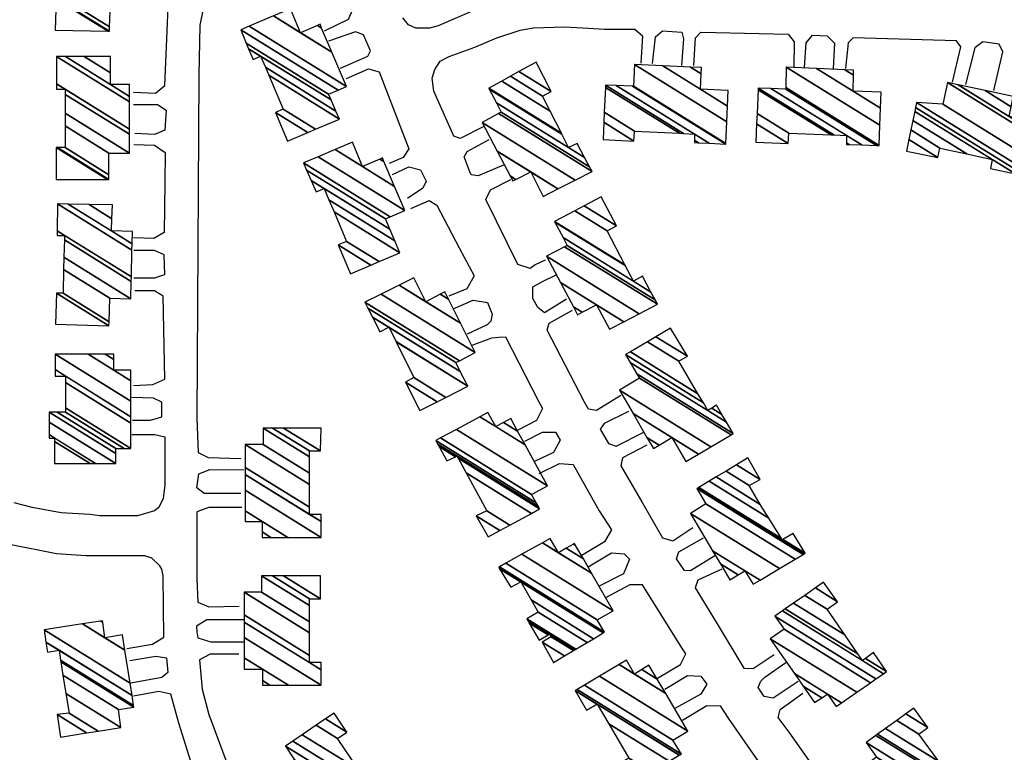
# Model space of a CAD drawing. Extents: x -0.5 to 41.9, y -0.5 to 29.8.
# Tile 57 of 128: x 7.856 to 8.299, y 3.598 to 3.927. Entities that reach past the tile are written whole.
import ezdxf

# ---------------------------------------------------------------- set-up
doc = ezdxf.new("R2010")
doc.units = 0
doc.header["$MEASUREMENT"] = 0
doc.layers.add('11', color=2, linetype='CONTINUOUS')
doc.layers.add('21', color=5, linetype='CONTINUOUS')

msp = doc.modelspace()

# ---------------------------------------------------------------- linework, layer by layer
at = {"layer": '11'}
for points in [[(7.99348, 3.92219), (8.00426, 3.92736), (8.00623, 3.93173), (7.99191, 3.96531), (7.99123, 3.96644), (7.98899, 3.96823), (7.9836, 3.9698), (7.97619, 3.96868), (7.96249, 3.96284), (7.95755, 3.95992), (7.95103, 3.95431), (7.94811, 3.95094), (7.94362, 3.94353), (7.93891, 3.93208), (7.93733, 3.92466), (7.93689, 3.90198), (7.93599, 3.74793), (7.93666, 3.73243), (7.94115, 3.73019), (7.95575, 3.72974)], [(7.90747, 3.89457), (7.91735, 3.89412), (7.92161, 3.89749), (7.92274, 3.92197), (7.9231, 3.93308), (7.92027, 3.93724), (7.90792, 3.93747)], [(8.06961, 3.93522), (8.04468, 3.92444), (8.04064, 3.92332), (8.03457, 3.92332), (8.03121, 3.92489), (8.02874, 3.92803)], [(8.00066, 3.90535), (8.01302, 3.91074), (8.01413, 3.9132), (8.01099, 3.9204), (8.0074, 3.92175), (7.99527, 3.91748)], [(8.06512, 3.87908), (8.05456, 3.87369), (8.05168, 3.87471), (8.04266, 3.89502), (8.04198, 3.90086), (8.04311, 3.90468), (8.04558, 3.9085), (8.04962, 3.91052), (8.06107, 3.91478), (8.07095, 3.91905), (8.08151, 3.92242), (8.08757, 3.92354), (8.1015, 3.92399), (8.11225, 3.92332)], [(8.11225, 3.92332), (8.11946, 3.92287), (8.13316, 3.92287), (8.13653, 3.91995), (8.13586, 3.9076)], [(8.14102, 3.90737), (8.14237, 3.9195), (8.14556, 3.92211), (8.15427, 3.92152), (8.15494, 3.9186), (8.15405, 3.90647)], [(8.15966, 3.90647), (8.16033, 3.91905), (8.16286, 3.9216), (8.2021, 3.92062), (8.2048, 3.91725), (8.20457, 3.90558)], [(8.20951, 3.90558), (8.21019, 3.9168), (8.21301, 3.92014), (8.21962, 3.91995), (8.22299, 3.91658), (8.22232, 3.90513)], [(8.27599, 3.89906), (8.27981, 3.91501), (8.27786, 3.91771), (8.2313, 3.91905), (8.22905, 3.9168), (8.22793, 3.90513)], [(8.29463, 3.89525), (8.29867, 3.91276), (8.2971, 3.91613), (8.28969, 3.91725), (8.28609, 3.91456), (8.28183, 3.89794)], [(8.00333, 3.90067), (8.01327, 3.90499), (8.01803, 3.9037), (8.03143, 3.86912), (8.02885, 3.8652), (8.02256, 3.86251)], [(7.90747, 3.88896), (7.91825, 3.88896), (7.92215, 3.88641), (7.92161, 3.8775), (7.9169, 3.87548), (7.90814, 3.87593)], [(8.07432, 3.86178), (8.06265, 3.85684), (8.05942, 3.8574), (8.05883, 3.85864), (8.05636, 3.86538), (8.0577, 3.86785), (8.06759, 3.87324)], [(7.90769, 3.87099), (7.9169, 3.87077), (7.92184, 3.86739), (7.92161, 3.85392), (7.92139, 3.83147), (7.91667, 3.82877), (7.90747, 3.829)], [(8.02408, 3.85746), (8.03143, 3.86091), (8.03662, 3.85962), (8.03921, 3.85443), (8.03778, 3.85142), (8.03076, 3.84674)], [(8.09282, 3.81899), (8.08831, 3.81684), (8.086, 3.81525), (8.08044, 3.81698), (8.06602, 3.84622), (8.06818, 3.85054), (8.07726, 3.85529)], [(8.03233, 3.84225), (8.04051, 3.84579), (8.04401, 3.84371), (8.05411, 3.82451), (8.06085, 3.81193), (8.05748, 3.80609), (8.0494, 3.80272)], [(7.90769, 3.81103), (7.91712, 3.81103), (7.92161, 3.81251), (7.92139, 3.82136), (7.9169, 3.82338), (7.90769, 3.82338)], [(8.10239, 3.80138), (8.09239, 3.79522), (8.08945, 3.79773), (8.0872, 3.80171), (8.0872, 3.80689), (8.09184, 3.80946), (8.09768, 3.81238)], [(7.90747, 3.76252), (7.91623, 3.76297), (7.92161, 3.76541), (7.92094, 3.80272), (7.9169, 3.80519), (7.90814, 3.80519)], [(8.05142, 3.79711), (8.0604, 3.80093), (8.06683, 3.79995), (8.06893, 3.79464), (8.06826, 3.79149), (8.06669, 3.78992), (8.0577, 3.78566)], [(8.12687, 3.75803), (8.11587, 3.7513), (8.11227, 3.752), (8.11048, 3.75511), (8.09364, 3.78745), (8.09453, 3.7906), (8.10509, 3.79643)], [(8.05995, 3.78071), (8.06871, 3.78408), (8.07185, 3.78431), (8.07483, 3.78451), (8.08982, 3.75556), (8.09162, 3.75219), (8.08892, 3.7468), (8.08016, 3.74231)], [(7.90702, 3.74703), (7.91515, 3.74703), (7.92032, 3.74855), (7.92027, 3.75511), (7.91645, 3.75691), (7.90679, 3.75713)], [(8.13024, 3.75085), (8.11924, 3.74546), (8.11748, 3.74294), (8.12126, 3.73647), (8.12463, 3.73535), (8.1372, 3.74164)], [(7.90679, 3.74052), (7.91712, 3.74052), (7.92161, 3.73948), (7.92161, 3.71784), (7.92094, 3.71177), (7.91892, 3.70773), (7.9169, 3.70616), (7.90926, 3.70391), (7.89242, 3.70391), (7.88793, 3.70459), (7.8749, 3.70526), (7.86188, 3.70773), (7.85379, 3.70975)], [(8.08353, 3.7376), (8.09162, 3.74164), (8.09744, 3.74156), (8.09948, 3.73805), (8.09656, 3.73243), (8.08802, 3.72839)], [(8.13855, 3.7358), (8.12755, 3.72996), (8.12687, 3.72637), (8.1363, 3.7102), (8.14551, 3.69403), (8.15023, 3.69268), (8.15921, 3.69875)], [(7.90455, 3.64418), (7.916, 3.6462), (7.92117, 3.64934), (7.92094, 3.67696), (7.92027, 3.67988), (7.91937, 3.68145), (7.91578, 3.68482), (7.91263, 3.68595), (7.88613, 3.68595), (7.87288, 3.68684), (7.85177, 3.69111), (7.82864, 3.69875), (7.82078, 3.70234), (7.8127, 3.70571), (7.80484, 3.70953), (7.79698, 3.71379), (7.78934, 3.71828), (7.77677, 3.72592), (7.7725, 3.7248), (7.76711, 3.71492)], [(8.09004, 3.723), (8.09925, 3.72749), (8.10538, 3.72696), (8.11699, 3.70616), (8.12261, 3.69762), (8.11946, 3.69223), (8.10891, 3.68595)], [(7.95575, 3.71402), (7.93936, 3.71402), (7.93599, 3.71657), (7.93689, 3.72278), (7.94183, 3.7248), (7.9571, 3.72457)], [(7.9562, 3.70773), (7.94138, 3.70773), (7.93599, 3.70577), (7.93599, 3.67562), (7.93644, 3.66506), (7.94138, 3.66304), (7.95508, 3.66326)], [(8.16909, 3.68595), (8.15809, 3.67921), (8.1554, 3.67934), (8.1518, 3.6846), (8.15292, 3.68774), (8.16393, 3.69403)], [(8.11205, 3.68101), (8.12261, 3.68729), (8.12835, 3.6868), (8.13069, 3.68437), (8.128, 3.67786), (8.11699, 3.67225)], [(8.17224, 3.67988), (8.16146, 3.67494), (8.1602, 3.67159), (8.17021, 3.6554), (8.18212, 3.63542), (8.18638, 3.63519), (8.19582, 3.64148)], [(8.14327, 3.63093), (8.1536, 3.63699), (8.15607, 3.64189), (8.15427, 3.64462), (8.13653, 3.67292), (8.13091, 3.67292), (8.11991, 3.66708)], [(7.9571, 3.6572), (7.94048, 3.6572), (7.93589, 3.65434), (7.93599, 3.65181), (7.93644, 3.64912), (7.94228, 3.64732), (7.9571, 3.64732)], [(7.90589, 3.63879), (7.91757, 3.64081), (7.92233, 3.64006), (7.92296, 3.6334), (7.92027, 3.63115), (7.90634, 3.62868)], [(7.95485, 3.64171), (7.94205, 3.64171), (7.93719, 3.63921), (7.93846, 3.62599), (7.94138, 3.61453), (7.94946, 3.59275), (7.9535, 3.58332), (7.958, 3.57456), (7.96316, 3.57546), (7.97529, 3.58309)], [(8.2066, 3.62935), (8.19537, 3.62194), (8.19132, 3.62262), (8.18863, 3.62666), (8.18975, 3.62958), (8.19155, 3.63138), (8.20098, 3.63789)], [(8.14663, 3.62599), (8.15674, 3.63205), (8.16274, 3.63179), (8.1655, 3.62823), (8.1628, 3.62374), (8.15113, 3.61723)], [(7.91802, 3.58422), (7.9315, 3.58983), (7.93329, 3.5934), (7.9279, 3.61071), (7.92431, 3.62374), (7.91892, 3.62486), (7.90747, 3.62284)], [(8.23736, 3.58444), (8.22681, 3.57658), (8.22344, 3.57702), (8.20255, 3.60667), (8.19761, 3.61318), (8.19851, 3.61678), (8.20862, 3.62419)], [(8.15449, 3.61206), (8.1655, 3.61857), (8.17152, 3.61848), (8.17516, 3.61296), (8.1911, 3.58983), (8.18863, 3.58579), (8.17852, 3.57793)]]:
    msp.add_lwpolyline(points, dxfattribs=at)

# ---------------------------------------------------------------- meshes
at = {"layer": '21'}
mesh = msp.add_polyface(dxfattribs=at)
corners = [(7.87221, 3.92242), (7.89619, 3.92198), (7.87266, 3.93657), (7.89669, 3.92197), (7.87319, 3.93654), (7.89676, 3.92391), (7.8767, 3.93634), (7.89714, 3.93432), (7.87688, 3.94688), (7.90634, 3.9341), (7.87698, 3.9523), (7.90651, 3.94168), (7.87711, 3.95991), (7.87311, 3.96239), (7.90656, 3.94393), (7.87715, 3.96217), (7.87314, 3.96465), (7.87333, 3.97677), (7.90683, 3.95599), (7.87333, 3.97677), (7.87716, 3.97666), (7.89691, 3.96441), (7.90688, 3.95823), (7.88737, 3.97637), (7.89714, 3.97031), (7.90702, 3.96419), (7.89736, 3.97609)]
mesh.append_faces([[corners[k] for k in face] for face in [(0, 0, 1, 2), (2, 1, 3, 4), (4, 3, 5, 6), (6, 5, 7, 8), (8, 7, 9, 10), (10, 9, 11, 12), (13, 13, 15, 16), (12, 11, 14, 15), (16, 14, 18, 19), (17, 18, 22, 20), (20, 21, 24, 23), (21, 22, 25, 25), (23, 24, 26, 26)]], dxfattribs={"vtx0": -1, "vtx2": -1})
mesh = msp.add_polyface(dxfattribs=at)
corners = [(7.97686, 3.87256), (7.98593, 3.8764), (7.97147, 3.88536), (7.98944, 3.87789), (7.97484, 3.88694), (8.00021, 3.88245), (7.96836, 3.9022), (7.99862, 3.88607), (7.96684, 3.90577), (7.96136, 3.90917), (7.9964, 3.8911), (7.96473, 3.91074), (7.95931, 3.9141), (7.99527, 3.89367), (7.95826, 3.91662), (7.95575, 3.92264), (7.99958, 3.89547), (7.95575, 3.92264), (7.95952, 3.92423), (8.00336, 3.89704), (7.97052, 3.92885), (7.9827, 3.9213), (7.99678, 3.91257), (7.97821, 3.93208), (7.99027, 3.9246), (7.99218, 3.92341), (7.99146, 3.92511)]
mesh.append_faces([[corners[k] for k in face] for face in [(0, 0, 1, 2), (2, 1, 3, 4), (4, 3, 5, 6), (6, 5, 7, 8), (9, 9, 11, 12), (8, 7, 10, 11), (12, 10, 13, 14), (14, 13, 16, 17), (15, 16, 19, 18), (18, 19, 22, 20), (20, 21, 23, 23), (21, 22, 25, 24), (24, 25, 26, 26)]], dxfattribs={"vtx0": -1, "vtx2": -1})
mesh = msp.add_polyface(dxfattribs=at)
corners = [(7.87266, 3.85527), (7.89584, 3.85527), (7.87266, 3.86964), (7.89646, 3.85527), (7.87328, 3.86964), (7.89646, 3.85739), (7.8767, 3.86964), (7.89646, 3.86717), (7.8767, 3.87943), (7.90567, 3.86717), (7.8767, 3.88514), (7.90567, 3.87559), (7.8767, 3.89355), (7.87288, 3.89592), (7.90567, 3.87796), (7.8767, 3.89592), (7.87288, 3.89829), (7.87288, 3.91052), (7.90567, 3.89019), (7.87288, 3.91052), (7.87685, 3.91052), (7.89714, 3.89794), (7.90567, 3.89265), (7.88539, 3.91052), (7.89714, 3.90323), (7.90567, 3.89794), (7.89714, 3.91052)]
mesh.append_faces([[corners[k] for k in face] for face in [(0, 0, 1, 2), (2, 1, 3, 4), (4, 3, 5, 6), (6, 5, 7, 8), (8, 7, 9, 10), (10, 9, 11, 12), (13, 13, 15, 16), (12, 11, 14, 15), (16, 14, 18, 19), (17, 18, 22, 20), (20, 21, 24, 23), (21, 22, 25, 25), (23, 24, 26, 26)]], dxfattribs={"vtx0": -1, "vtx2": -1})
mesh = msp.add_polyface(dxfattribs=at)
corners = [(8.07814, 3.8546), (8.09184, 3.84764), (8.07951, 3.85528), (8.07696, 3.85686), (8.0985, 3.85103), (8.08623, 3.85864), (8.07117, 3.86798), (8.10622, 3.85497), (8.06444, 3.88087), (8.11385, 3.85887), (8.0718, 3.88494), (8.11274, 3.86094), (8.07298, 3.88559), (8.10329, 3.86964), (8.11045, 3.86521), (8.07078, 3.8898), (8.10023, 3.87571), (8.10711, 3.87144), (8.06758, 3.89595), (8.10003, 3.87612), (8.06736, 3.89637), (8.0732, 3.89951), (8.09505, 3.88596), (8.0732, 3.89951), (8.0772, 3.90171), (8.09162, 3.89278), (8.08095, 3.90378), (8.09543, 3.8948), (8.0887, 3.90805)]
mesh.append_faces([[corners[k] for k in face] for face in [(0, 0, 2, 3), (3, 2, 5, 6), (1, 1, 4, 5), (6, 4, 7, 8), (8, 7, 9, 10), (10, 9, 11, 12), (12, 11, 14, 15), (15, 13, 16, 18), (13, 14, 17, 17), (18, 16, 19, 20), (20, 19, 22, 23), (21, 22, 25, 24), (24, 25, 27, 26), (26, 27, 28, 28)]], dxfattribs={"vtx0": -1, "vtx2": -1})
mesh = msp.add_polyface(dxfattribs=at)
corners = [(8.11879, 3.87324), (8.13271, 3.87256), (8.11914, 3.88098), (8.13294, 3.87706), (8.11935, 3.88548), (8.15988, 3.87189), (8.15319, 3.87604), (8.11986, 3.8967), (8.1617, 3.8718), (8.15988, 3.87293), (8.15501, 3.87595), (8.11991, 3.89772), (8.16655, 3.87157), (8.15988, 3.87571), (8.12466, 3.89755), (8.17403, 3.87122), (8.13199, 3.89729), (8.17405, 3.8715), (8.13249, 3.89727), (8.13294, 3.90692), (8.1745, 3.88116), (8.13294, 3.90692), (8.14576, 3.90635), (8.16258, 3.89592), (8.17483, 3.88832), (8.15814, 3.9058), (8.1629, 3.90284), (8.17516, 3.89525), (8.16303, 3.90558)]
mesh.append_faces([[corners[k] for k in face] for face in [(0, 0, 1, 2), (2, 1, 3, 4), (4, 3, 6, 7), (7, 6, 10, 11), (5, 5, 8, 9), (11, 10, 13, 14), (9, 8, 12, 13), (14, 12, 15, 16), (16, 15, 17, 18), (18, 17, 20, 21), (19, 20, 24, 22), (22, 23, 26, 25), (23, 24, 27, 27), (25, 26, 28, 28)]], dxfattribs={"vtx0": -1, "vtx2": -1})
mesh = msp.add_polyface(dxfattribs=at)
corners = [(8.18751, 3.87212), (8.18788, 3.88026), (8.2021, 3.87144), (8.1881, 3.88498), (8.20233, 3.87616), (8.1886, 3.89566), (8.22137, 3.87534), (8.22838, 3.87099), (8.18863, 3.89637), (8.22264, 3.87528), (8.22838, 3.87172), (8.22962, 3.87095), (8.1943, 3.89616), (8.22838, 3.87503), (8.23524, 3.87078), (8.20098, 3.89592), (8.24185, 3.87058), (8.201, 3.89657), (8.24298, 3.87054), (8.20121, 3.9058), (8.24332, 3.87969), (8.20121, 3.9058), (8.24361, 3.88739), (8.2313, 3.89502), (8.21489, 3.90519), (8.24387, 3.89457), (8.23147, 3.90226), (8.22766, 3.90463), (8.23152, 3.90445)]
mesh.append_faces([[corners[k] for k in face] for face in [(0, 0, 2, 1), (1, 2, 4, 3), (3, 4, 6, 5), (5, 6, 9, 8), (7, 7, 11, 10), (8, 9, 13, 12), (10, 11, 14, 13), (12, 14, 16, 15), (15, 16, 18, 17), (17, 18, 20, 19), (21, 20, 22, 24), (24, 23, 26, 27), (23, 22, 25, 25), (27, 26, 28, 28)]], dxfattribs={"vtx0": -1, "vtx2": -1})
mesh = msp.add_polyface(dxfattribs=at)
corners = [(8.25533, 3.86807), (8.2564, 3.87326), (8.26948, 3.86515), (8.25728, 3.87754), (8.27037, 3.86942), (8.25817, 3.88184), (8.28248, 3.86677), (8.29306, 3.86021), (8.25901, 3.88592), (8.29395, 3.86426), (8.30431, 3.85784), (8.25936, 3.88762), (8.309, 3.85684), (8.25982, 3.88986), (8.30946, 3.85908), (8.27172, 3.88918), (8.31068, 3.86503), (8.27374, 3.89884), (8.31267, 3.8747), (8.27374, 3.89884), (8.31304, 3.87647), (8.30159, 3.88357), (8.27863, 3.8978), (8.31394, 3.88087), (8.30247, 3.88798), (8.2908, 3.89522), (8.30339, 3.89255)]
mesh.append_faces([[corners[k] for k in face] for face in [(0, 0, 2, 1), (1, 2, 4, 3), (3, 4, 6, 5), (5, 6, 9, 8), (7, 7, 10, 9), (8, 10, 12, 11), (11, 12, 14, 13), (13, 14, 16, 15), (15, 16, 18, 17), (19, 18, 20, 22), (22, 21, 24, 25), (21, 20, 23, 23), (25, 24, 26, 26)]], dxfattribs={"vtx0": -1, "vtx2": -1})
mesh = msp.add_polyface(dxfattribs=at)
corners = [(8.00516, 3.81283), (8.0143, 3.81671), (7.99954, 3.82585), (8.01807, 3.81831), (8.00336, 3.82743), (8.02739, 3.82226), (7.99775, 3.84064), (8.02507, 3.82771), (7.99544, 3.84607), (7.98966, 3.84966), (8.02286, 3.83287), (7.99325, 3.85123), (7.98742, 3.85484), (8.02088, 3.83753), (7.98541, 3.85952), (7.98405, 3.86268), (8.02307, 3.83849), (7.98405, 3.86268), (7.99066, 3.86552), (8.02963, 3.84135), (7.99822, 3.86876), (8.01054, 3.86111), (8.02501, 3.85214), (8.00605, 3.87212), (8.01841, 3.86445), (8.02021, 3.86334), (8.01953, 3.86493)]
mesh.append_faces([[corners[k] for k in face] for face in [(0, 0, 1, 2), (2, 1, 3, 4), (4, 3, 5, 6), (6, 5, 7, 8), (9, 9, 11, 12), (8, 7, 10, 11), (12, 10, 13, 14), (14, 13, 16, 17), (15, 16, 19, 18), (18, 19, 22, 20), (20, 21, 23, 23), (21, 22, 25, 24), (24, 25, 26, 26)]], dxfattribs={"vtx0": -1, "vtx2": -1})
mesh = msp.add_polyface(dxfattribs=at)
corners = [(8.10734, 3.79441), (8.12171, 3.7879), (8.10943, 3.79551), (8.10544, 3.79799), (8.12171, 3.7879), (8.11587, 3.79891), (8.09961, 3.80898), (8.12818, 3.79127), (8.09341, 3.82069), (8.13507, 3.79486), (8.1015, 3.82503), (8.14327, 3.79913), (8.10262, 3.82563), (8.14223, 3.80107), (8.10081, 3.8291), (8.13249, 3.80946), (8.14034, 3.80459), (8.09716, 3.83612), (8.12879, 3.8165), (8.13653, 3.81171), (8.097, 3.83641), (8.12864, 3.8168), (8.10603, 3.84116), (8.12058, 3.83214), (8.1103, 3.84341), (8.12485, 3.83439), (8.11789, 3.84741)]
mesh.append_faces([[corners[k] for k in face] for face in [(0, 0, 2, 3), (3, 2, 5, 6), (1, 4, 7, 5), (6, 7, 9, 8), (8, 9, 11, 10), (10, 11, 13, 12), (12, 13, 16, 14), (14, 15, 18, 17), (15, 16, 19, 19), (17, 18, 21, 20), (20, 21, 23, 22), (22, 23, 25, 24), (24, 25, 26, 26)]], dxfattribs={"vtx0": -1, "vtx2": -1})
mesh = msp.add_polyface(dxfattribs=at)
corners = [(7.87243, 3.79015), (7.89642, 3.78947), (7.87288, 3.80407), (7.89646, 3.78947), (7.87292, 3.80407), (7.89653, 3.79122), (7.8758, 3.80407), (7.89691, 3.80182), (7.87608, 3.81474), (7.90634, 3.8016), (7.87622, 3.82028), (7.90652, 3.80941), (7.87642, 3.82806), (7.87311, 3.83012), (7.90656, 3.81147), (7.87648, 3.83012), (7.87314, 3.83219), (7.87333, 3.84427), (7.90683, 3.8235), (7.87333, 3.84427), (7.87817, 3.84418), (7.89759, 3.83214), (7.90689, 3.82637), (7.88751, 3.84401), (7.8978, 3.83763), (7.90702, 3.83192), (7.89803, 3.84382)]
mesh.append_faces([[corners[k] for k in face] for face in [(0, 0, 1, 2), (2, 1, 3, 4), (4, 3, 5, 6), (6, 5, 7, 8), (8, 7, 9, 10), (10, 9, 11, 12), (13, 13, 15, 16), (12, 11, 14, 15), (16, 14, 18, 19), (17, 18, 22, 20), (20, 21, 24, 23), (21, 22, 25, 25), (23, 24, 26, 26)]], dxfattribs={"vtx0": -1, "vtx2": -1})
mesh = msp.add_polyface(dxfattribs=at)
corners = [(8.03637, 3.7513), (8.04412, 3.75525), (8.02986, 3.7641), (8.048, 3.75723), (8.03368, 3.76612), (8.05791, 3.76229), (8.02568, 3.78227), (8.0184, 3.78678), (8.05793, 3.7623), (8.02566, 3.78231), (8.01843, 3.78679), (8.01838, 3.78682), (8.05457, 3.76889), (8.02245, 3.7888), (8.01504, 3.79339), (8.05254, 3.77285), (8.01303, 3.79735), (8.01167, 3.80003), (8.05416, 3.77368), (8.01167, 3.80003), (8.01889, 3.80364), (8.0613, 3.77735), (8.02703, 3.80771), (8.03907, 3.80025), (8.05469, 3.79057), (8.03368, 3.81103), (8.04555, 3.80367), (8.0493, 3.80135), (8.0476, 3.80474)]
mesh.append_faces([[corners[k] for k in face] for face in [(0, 0, 1, 2), (2, 1, 3, 4), (4, 3, 5, 6), (7, 7, 10, 11), (6, 5, 8, 9), (11, 10, 13, 14), (9, 8, 12, 13), (14, 12, 15, 16), (16, 15, 18, 19), (17, 18, 21, 20), (20, 21, 24, 22), (22, 23, 25, 25), (23, 24, 27, 26), (26, 27, 28, 28)]], dxfattribs={"vtx0": -1, "vtx2": -1})
mesh = msp.add_polyface(dxfattribs=at)
corners = [(8.14147, 3.73423), (8.15607, 3.72839), (8.14411, 3.7358), (8.13855, 3.73925), (8.16176, 3.73174), (8.14978, 3.73917), (8.1323, 3.75001), (8.16731, 3.73502), (8.1262, 3.7605), (8.17637, 3.74036), (8.13518, 3.76589), (8.1774, 3.74097), (8.134, 3.76787), (8.1774, 3.74097), (8.13095, 3.77299), (8.16595, 3.7513), (8.17434, 3.74609), (8.12889, 3.77645), (8.16394, 3.75472), (8.16767, 3.75241), (8.17228, 3.74955), (8.13109, 3.77774), (8.1615, 3.75889), (8.16977, 3.75377), (8.1388, 3.78228), (8.15292, 3.77353), (8.14262, 3.78453), (8.15674, 3.77577), (8.14911, 3.78835)]
mesh.append_faces([[corners[k] for k in face] for face in [(0, 0, 2, 3), (3, 2, 5, 6), (1, 1, 4, 5), (6, 4, 7, 8), (8, 7, 9, 10), (10, 9, 11, 12), (12, 13, 16, 14), (14, 15, 18, 17), (15, 16, 20, 19), (17, 18, 22, 21), (19, 20, 23, 23), (21, 22, 25, 24), (24, 25, 27, 26), (26, 27, 28, 28)]], dxfattribs={"vtx0": -1, "vtx2": -1})
mesh = msp.add_polyface(dxfattribs=at)
corners = [(7.87198, 3.72749), (7.88799, 3.72749), (7.87198, 3.73741), (7.86951, 3.73894), (7.89046, 3.72749), (7.87198, 3.73894), (7.86951, 3.74048), (7.89961, 3.72749), (7.86951, 3.74615), (7.89961, 3.73196), (7.86951, 3.75062), (7.89961, 3.73423), (7.87317, 3.75062), (7.90337, 3.73423), (7.87693, 3.75062), (7.90634, 3.73423), (7.87693, 3.75247), (7.90634, 3.74563), (7.87693, 3.76387), (7.87221, 3.76679), (7.90634, 3.74855), (7.87693, 3.76679), (7.87221, 3.76972), (7.87221, 3.77667), (7.90634, 3.75551), (7.87221, 3.77667), (7.88712, 3.77667), (7.89871, 3.76949), (7.90634, 3.76475), (7.89475, 3.77667), (7.89871, 3.77422), (7.90634, 3.76949), (7.89871, 3.77667)]
mesh.append_faces([[corners[k] for k in face] for face in [(0, 0, 1, 2), (3, 3, 5, 6), (2, 1, 4, 5), (6, 4, 7, 8), (8, 7, 9, 10), (10, 9, 11, 12), (12, 11, 13, 14), (14, 13, 15, 16), (16, 15, 17, 18), (19, 19, 21, 22), (18, 17, 20, 21), (22, 20, 24, 25), (23, 24, 28, 26), (26, 27, 30, 29), (27, 28, 31, 31), (29, 30, 32, 32)]], dxfattribs={"vtx0": -1, "vtx2": -1})
mesh = msp.add_polyface(dxfattribs=at)
corners = [(8.06714, 3.69448), (8.07237, 3.69733), (8.06175, 3.70391), (8.07681, 3.69974), (8.06646, 3.70616), (8.08654, 3.70503), (8.05713, 3.72326), (8.0485, 3.72861), (8.09027, 3.70706), (8.05356, 3.72982), (8.05237, 3.73055), (8.04501, 3.73512), (8.08969, 3.70811), (8.05299, 3.73086), (8.04445, 3.73615), (8.04356, 3.73782), (8.08875, 3.7098), (8.04356, 3.73782), (8.0457, 3.73897), (8.08667, 3.71357), (8.05284, 3.74282), (8.09386, 3.71739), (8.06341, 3.74851), (8.07051, 3.74411), (8.08369, 3.73593), (8.06691, 3.7504), (8.07403, 3.74599), (8.08032, 3.74208), (8.07724, 3.7477)]
mesh.append_faces([[corners[k] for k in face] for face in [(0, 0, 1, 2), (2, 1, 3, 4), (4, 3, 5, 6), (7, 7, 10, 11), (6, 5, 8, 9), (11, 10, 13, 14), (9, 8, 12, 13), (14, 12, 16, 17), (15, 16, 19, 18), (18, 19, 21, 20), (20, 21, 24, 22), (22, 23, 25, 25), (23, 24, 27, 26), (26, 27, 28, 28)]], dxfattribs={"vtx0": -1, "vtx2": -1})
mesh = msp.add_polyface(dxfattribs=at)
corners = [(7.96541, 3.69426), (7.95777, 3.70144), (7.96541, 3.69671), (7.96936, 3.69426), (7.95777, 3.70618), (7.96541, 3.70144), (7.977, 3.69426), (7.95777, 3.71542), (7.99191, 3.69426), (7.95777, 3.72255), (7.99191, 3.70138), (7.98674, 3.70459), (7.95777, 3.72575), (7.99191, 3.70459), (7.98674, 3.70779), (7.95777, 3.73603), (7.98674, 3.71806), (7.96586, 3.73603), (7.98674, 3.72308), (7.96586, 3.74344), (7.98674, 3.73049), (7.97008, 3.74344), (7.98674, 3.73311), (7.99168, 3.73311), (7.97502, 3.74344), (7.99168, 3.73311), (7.99191, 3.74344)]
mesh.append_faces([[corners[k] for k in face] for face in [(0, 0, 3, 2), (1, 1, 5, 4), (2, 3, 6, 5), (4, 6, 8, 7), (7, 8, 10, 9), (9, 11, 14, 12), (11, 10, 13, 13), (12, 14, 16, 15), (15, 16, 18, 17), (17, 18, 20, 19), (19, 20, 22, 21), (21, 22, 25, 24), (24, 23, 26, 26)]], dxfattribs={"vtx0": -1, "vtx2": -1})
mesh = msp.add_polyface(dxfattribs=at)
corners = [(8.17583, 3.67517), (8.18638, 3.67315), (8.17954, 3.67739), (8.17158, 3.68233), (8.18942, 3.67496), (8.18257, 3.67921), (8.1681, 3.68818), (8.19818, 3.68018), (8.15809, 3.70503), (8.20524, 3.68438), (8.16505, 3.7093), (8.2089, 3.68657), (8.16101, 3.71626), (8.19941, 3.69313), (8.20946, 3.6869), (8.16156, 3.7166), (8.19907, 3.69369), (8.19969, 3.6933), (8.20974, 3.68707), (8.16184, 3.71676), (8.19339, 3.70285), (8.20435, 3.69605), (8.16648, 3.71953), (8.18953, 3.70908), (8.16963, 3.72142), (8.18953, 3.70908), (8.17412, 3.7241), (8.18459, 3.71761), (8.17884, 3.72693), (8.18953, 3.72031), (8.18391, 3.72996)]
mesh.append_faces([[corners[k] for k in face] for face in [(0, 0, 2, 3), (3, 2, 5, 6), (1, 1, 4, 5), (6, 4, 7, 8), (8, 7, 9, 10), (10, 9, 11, 12), (12, 11, 14, 15), (15, 13, 16, 19), (13, 14, 18, 17), (19, 16, 20, 22), (17, 18, 21, 21), (22, 20, 23, 24), (24, 25, 27, 26), (26, 27, 29, 28), (28, 29, 30, 30)]], dxfattribs={"vtx0": -1, "vtx2": -1})
mesh = msp.add_polyface(dxfattribs=at)
corners = [(8.09633, 3.63789), (8.09645, 3.63796), (8.09656, 3.63789), (8.1014, 3.64089), (8.09139, 3.6471), (8.10145, 3.64092), (8.09144, 3.64713), (8.09004, 3.64799), (8.1055, 3.64332), (8.09543, 3.64957), (8.09417, 3.65035), (8.08558, 3.65568), (8.10609, 3.64367), (8.09476, 3.65069), (8.08494, 3.65678), (8.10655, 3.64394), (8.08443, 3.65765), (8.1116, 3.64693), (8.08959, 3.66057), (8.11454, 3.64867), (8.08641, 3.66611), (8.07724, 3.6718), (8.11888, 3.65124), (8.08173, 3.67427), (8.07222, 3.68017), (8.11919, 3.65143), (8.07185, 3.68078), (8.11946, 3.65159), (8.07213, 3.68093), (8.11609, 3.6572), (8.07511, 3.68261), (8.12328, 3.66124), (8.08229, 3.68666), (8.11363, 3.6781), (8.09148, 3.69183), (8.0988, 3.68729), (8.10995, 3.68453), (8.09498, 3.69381), (8.10222, 3.68932), (8.10644, 3.69066), (8.10548, 3.69126), (8.10644, 3.69066), (8.10599, 3.69156)]
mesh.append_faces([[corners[k] for k in face] for face in [(0, 0, 2, 1), (1, 2, 3, 4), (4, 3, 5, 6), (7, 7, 10, 11), (6, 5, 8, 9), (11, 10, 13, 14), (9, 8, 12, 13), (14, 12, 15, 16), (16, 15, 17, 18), (18, 17, 19, 20), (21, 21, 23, 24), (20, 19, 22, 23), (24, 22, 25, 26), (26, 25, 27, 28), (28, 27, 29, 30), (30, 29, 31, 32), (32, 31, 33, 34), (34, 35, 37, 37), (35, 33, 36, 38), (38, 36, 39, 40), (40, 41, 42, 42)]], dxfattribs={"vtx0": -1, "vtx2": -1})
mesh = msp.add_polyface(dxfattribs=at)
corners = [(7.96563, 3.62778), (7.95732, 3.63497), (7.96563, 3.62982), (7.96891, 3.62778), (7.95732, 3.64012), (7.96563, 3.63497), (7.97722, 3.62778), (7.95732, 3.64922), (7.99191, 3.62778), (7.95732, 3.65613), (7.99191, 3.63469), (7.98674, 3.63789), (7.95732, 3.65933), (7.99191, 3.63789), (7.98674, 3.64109), (7.95732, 3.66955), (7.98674, 3.65131), (7.96518, 3.66955), (7.98674, 3.65619), (7.96518, 3.67696), (7.98674, 3.6636), (7.97008, 3.67696), (7.98674, 3.66663), (7.97502, 3.67696), (7.99168, 3.66663), (7.99168, 3.67696), (7.99168, 3.67696)]
mesh.append_faces([[corners[k] for k in face] for face in [(0, 0, 3, 2), (1, 1, 5, 4), (2, 3, 6, 5), (4, 6, 8, 7), (7, 8, 10, 9), (9, 11, 14, 12), (11, 10, 13, 13), (12, 14, 16, 15), (15, 16, 18, 17), (17, 18, 20, 19), (19, 20, 22, 21), (21, 22, 24, 23), (23, 24, 26, 25)]], dxfattribs={"vtx0": -1, "vtx2": -1})
mesh = msp.add_polyface(dxfattribs=at)
corners = [(8.21401, 3.61992), (8.22366, 3.61813), (8.2173, 3.62207), (8.20888, 3.62729), (8.22614, 3.61984), (8.21985, 3.62374), (8.20492, 3.633), (8.23293, 3.62455), (8.19402, 3.64867), (8.23914, 3.62886), (8.20031, 3.65293), (8.19604, 3.65877), (8.24158, 3.63054), (8.19604, 3.65877), (8.19948, 3.66116), (8.23557, 3.63879), (8.24502, 3.63293), (8.20081, 3.66208), (8.23347, 3.64183), (8.23686, 3.63973), (8.24634, 3.63385), (8.20455, 3.66467), (8.22755, 3.65041), (8.24051, 3.64238), (8.20956, 3.66815), (8.21962, 3.66192), (8.21435, 3.67148), (8.22434, 3.66529), (8.21805, 3.67404)]
mesh.append_faces([[corners[k] for k in face] for face in [(0, 0, 2, 3), (3, 2, 5, 6), (1, 1, 4, 5), (6, 4, 7, 8), (8, 7, 9, 10), (10, 9, 12, 13), (11, 12, 16, 14), (14, 15, 18, 17), (15, 16, 20, 19), (17, 18, 22, 21), (19, 20, 23, 23), (21, 22, 25, 24), (24, 25, 27, 26), (26, 27, 28, 28)]], dxfattribs={"vtx0": -1, "vtx2": -1})
mesh = msp.add_polyface(dxfattribs=at)
corners = [(7.87468, 3.60443), (7.88643, 3.60627), (7.87311, 3.61453), (7.8916, 3.60708), (7.8785, 3.61521), (7.90185, 3.60869), (7.87709, 3.62404), (7.90073, 3.61678), (7.87579, 3.63224), (7.90769, 3.6179), (7.87484, 3.63827), (7.90758, 3.61858), (7.87473, 3.63895), (7.86884, 3.6426), (7.90686, 3.62313), (7.87401, 3.6435), (7.86813, 3.64714), (7.90598, 3.62871), (7.86727, 3.65271), (7.89467, 3.64912), (7.90362, 3.64356), (7.88458, 3.65537), (7.89366, 3.65596), (7.90253, 3.65046), (7.89261, 3.65661), (7.89354, 3.65675), (7.89354, 3.65675)]
mesh.append_faces([[corners[k] for k in face] for face in [(0, 0, 1, 2), (2, 1, 3, 4), (4, 3, 5, 6), (6, 5, 7, 8), (8, 7, 9, 10), (10, 9, 11, 12), (13, 13, 15, 16), (12, 11, 14, 15), (16, 14, 17, 18), (18, 17, 20, 21), (21, 19, 22, 24), (19, 20, 23, 23), (24, 22, 26, 25)]], dxfattribs={"vtx0": -1, "vtx2": -1})
mesh = msp.add_polyface(dxfattribs=at)
corners = [(8.13069, 3.58287), (8.1253, 3.59208), (8.13551, 3.58574), (8.13047, 3.59499), (8.14055, 3.58874), (8.11138, 3.61655), (8.12136, 3.61037), (8.14854, 3.59351), (8.10621, 3.62531), (8.11604, 3.61922), (8.11615, 3.61915), (8.15311, 3.59623), (8.10626, 3.62534), (8.11609, 3.61925), (8.15316, 3.59626), (8.10715, 3.62587), (8.15405, 3.59679), (8.11038, 3.62778), (8.15023, 3.60308), (8.11716, 3.6318), (8.15697, 3.60712), (8.13294, 3.63272), (8.12599, 3.63703), (8.14698, 3.62401), (8.13621, 3.63475), (8.12934, 3.63901), (8.1432, 3.63042), (8.13945, 3.63676), (8.13945, 3.63676)]
mesh.append_faces([[corners[k] for k in face] for face in [(0, 0, 2, 1), (1, 2, 4, 3), (3, 4, 7, 6), (5, 5, 9, 8), (6, 7, 11, 10), (8, 9, 13, 12), (10, 11, 14, 13), (12, 14, 16, 15), (15, 16, 18, 17), (17, 18, 20, 19), (19, 20, 23, 22), (22, 21, 25, 25), (21, 23, 26, 24), (24, 26, 28, 27)]], dxfattribs={"vtx0": -1, "vtx2": -1})
mesh = msp.add_polyface(dxfattribs=at)
corners = [(7.99213, 3.56086), (7.98561, 3.57048), (7.99647, 3.56375), (8.00403, 3.55906), (7.981, 3.5773), (7.99954, 3.5658), (8.0071, 3.56112), (7.97282, 3.58938), (8.01253, 3.56476), (7.98, 3.5941), (8.01964, 3.56952), (7.97596, 3.60038), (8.02257, 3.57149), (7.97916, 3.60256), (8.02579, 3.57364), (8.01526, 3.58017), (7.97918, 3.60257), (8.02582, 3.57366), (8.01529, 3.58019), (8.01522, 3.58023), (7.98344, 3.60547), (8.01953, 3.58309), (8.00878, 3.58976), (7.98969, 3.60972), (7.99932, 3.60375), (7.99397, 3.61264), (8.00358, 3.60667), (7.99774, 3.61521), (7.99774, 3.61521)]
mesh.append_faces([[corners[k] for k in face] for face in [(0, 0, 2, 1), (1, 2, 5, 4), (3, 3, 6, 5), (4, 6, 8, 7), (7, 8, 10, 9), (9, 10, 12, 11), (11, 12, 14, 13), (13, 15, 19, 16), (15, 14, 17, 18), (16, 19, 22, 20), (18, 17, 21, 21), (20, 22, 24, 23), (23, 24, 26, 25), (25, 26, 28, 27)]], dxfattribs={"vtx0": -1, "vtx2": -1})
mesh = msp.add_polyface(dxfattribs=at)
corners = [(8.25578, 3.56333), (8.26633, 3.56153), (8.25927, 3.56591), (8.24955, 3.57194), (8.26894, 3.56342), (8.26184, 3.56782), (8.24495, 3.57829), (8.27414, 3.56717), (8.23579, 3.59095), (8.28029, 3.57161), (8.24185, 3.59544), (8.23714, 3.60196), (8.28297, 3.57354), (8.23714, 3.60196), (8.2416, 3.60516), (8.27756, 3.58287), (8.28742, 3.57675), (8.24229, 3.60566), (8.27633, 3.58456), (8.27825, 3.58337), (8.28811, 3.57725), (8.24592, 3.60827), (8.26993, 3.59339), (8.28183, 3.58601), (8.25101, 3.61193), (8.26094, 3.60577), (8.25507, 3.61484), (8.26498, 3.60869), (8.2587, 3.61745)]
mesh.append_faces([[corners[k] for k in face] for face in [(0, 0, 2, 3), (3, 2, 5, 6), (1, 1, 4, 5), (6, 4, 7, 8), (8, 7, 9, 10), (10, 9, 12, 13), (11, 12, 16, 14), (14, 15, 18, 17), (15, 16, 20, 19), (17, 18, 22, 21), (19, 20, 23, 23), (21, 22, 25, 24), (24, 25, 27, 26), (26, 27, 28, 28)]], dxfattribs={"vtx0": -1, "vtx2": -1})

doc.saveas('drawing.dxf')
